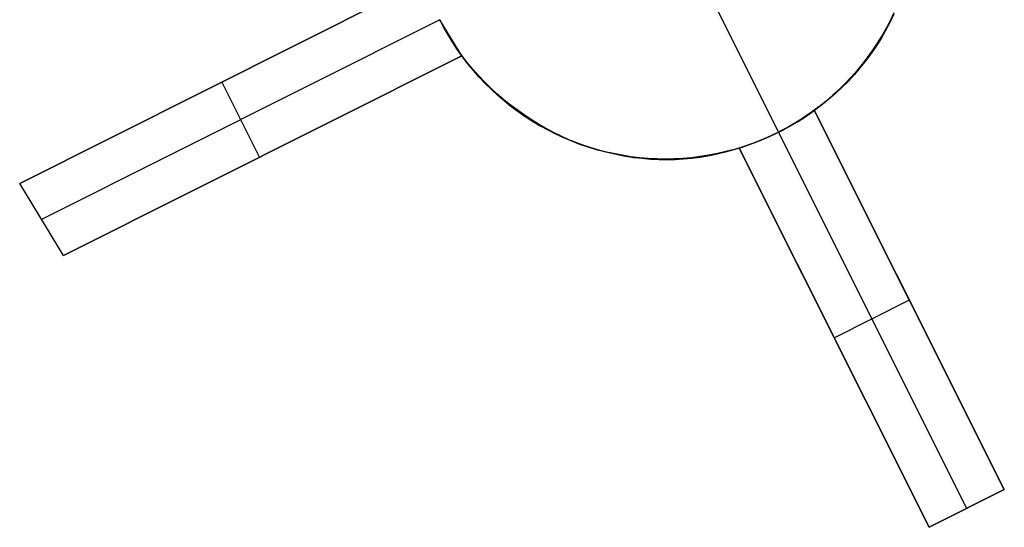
# Model space of a CAD drawing. Header units: millimetres. Extents: x 6038 to 7358, y -8545 to -7225.
# Tile 18 of 256: x 6623.07 to 6634.78, y -7956.66 to -7950.63. Entities that reach past the tile are written whole.
import ezdxf

# ---------------------------------------------------------------- set-up
doc = ezdxf.new("R2010")
doc.units = ezdxf.units.MM
doc.layers.add('color', color=7, linetype='Continuous')

msp = doc.modelspace()

# ---------------------------------------------------------------- linework, layer by layer
at = {"layer": 'color', "color": 254, "true_color": 0xcad1ee}
for p, q in [((6623.075, -7952.576, 9.038), (6627.884, -7950.166, 11.244)), ((6623.075, -7952.576, 9.038), (6627.884, -7950.166, 11.244)), ((6627.884, -7950.166, 3.658), (6623.075, -7952.576, 9.038)), ((6627.884, -7950.166, 3.658), (6623.075, -7952.576, 9.038)), ((6624.494, -7951.865, 7.451), (6627.884, -7950.166, 7.451)), ((6631.313, -7950.405, -7.3), (6632.097, -7951.969, -7.3)), ((6633.47, -7950.568, 12.832), (6633.423, -7950.665, 12.789)), ((6633.47, -7950.568, 12.832), (6633.423, -7950.665, 12.789)), ((6633.431, -7950.639, -7.3), (6633.476, -7950.546, -7.3)), ((6633.431, -7950.639, -7.3), (6633.476, -7950.546, -7.3)), ((6628.071, -7950.631, 3.7), (6623.335, -7953.005, 8.998)), ((6628.071, -7950.631, -7.3), (6628.119, -7950.723, -7.3)), ((6628.333, -7951.06, 3.658), (6628.071, -7950.631, 3.7)), ((6628.119, -7950.723, 3.114), (6628.071, -7950.631, 3.114)), ((6628.071, -7950.631, -7.3), (6628.119, -7950.723, -7.3)), ((6628.333, -7951.06, 3.658), (6628.071, -7950.631, 3.7)), ((6633.423, -7950.665, 12.789), (6633.373, -7950.76, 12.745)), ((6633.423, -7950.665, 12.789), (6633.373, -7950.76, 12.745)), ((6633.383, -7950.731, -7.3), (6633.431, -7950.639, -7.3)), ((6633.383, -7950.731, -7.3), (6633.431, -7950.639, -7.3)), ((6633.436, -7950.629, 3.114), (6633.388, -7950.721, 3.114)), ((6628.119, -7950.723, -7.3), (6628.17, -7950.813, -7.3)), ((6628.17, -7950.813, 3.114), (6628.119, -7950.723, 3.114)), ((6628.119, -7950.723, -7.3), (6628.17, -7950.813, -7.3)), ((6628.17, -7950.813, -7.3), (6628.224, -7950.901, -7.3)), ((6628.225, -7950.902, 3.114), (6628.17, -7950.813, 3.114)), ((6628.17, -7950.813, -7.3), (6628.224, -7950.901, -7.3)), ((6633.277, -7950.909, -7.3), (6633.331, -7950.821, -7.3)), ((6633.277, -7950.909, -7.3), (6633.331, -7950.821, -7.3)), ((6633.337, -7950.811, 3.114), (6633.283, -7950.9, 3.114)), ((6633.373, -7950.76, 12.745), (6633.319, -7950.853, 12.701)), ((6633.373, -7950.76, 12.745), (6633.319, -7950.853, 12.701)), ((6633.331, -7950.821, -7.3), (6633.383, -7950.731, -7.3)), ((6633.331, -7950.821, -7.3), (6633.383, -7950.731, -7.3)), ((6633.388, -7950.721, 3.114), (6633.337, -7950.811, 3.114)), ((6628.224, -7950.901, -7.3), (6628.282, -7950.988, -7.3)), ((6628.224, -7950.901, -7.3), (6628.282, -7950.988, -7.3)), ((6628.282, -7950.988, 3.114), (6628.225, -7950.902, 3.114)), ((6633.219, -7950.995, -7.3), (6633.277, -7950.909, -7.3)), ((6633.219, -7950.995, -7.3), (6633.277, -7950.909, -7.3)), ((6633.283, -7950.9, 3.114), (6633.226, -7950.986, 3.114)), ((6633.319, -7950.853, 12.701), (6633.262, -7950.944, 12.656)), ((6633.319, -7950.853, 12.701), (6633.262, -7950.944, 12.656)), ((6628.282, -7950.988, -7.3), (6628.342, -7951.072, -7.3)), ((6628.342, -7951.073, 3.114), (6628.282, -7950.988, 3.114)), ((6628.282, -7950.988, -7.3), (6628.342, -7951.072, -7.3)), ((6633.202, -7951.032, 12.611), (6633.139, -7951.118, 12.566)), ((6633.202, -7951.032, 12.611), (6633.139, -7951.118, 12.566)), ((6633.159, -7951.079, -7.3), (6633.219, -7950.995, -7.3)), ((6633.159, -7951.079, -7.3), (6633.219, -7950.995, -7.3)), ((6633.226, -7950.986, 3.114), (6633.165, -7951.071, 3.114)), ((6633.262, -7950.944, 12.656), (6633.202, -7951.032, 12.611)), ((6633.262, -7950.944, 12.656), (6633.202, -7951.032, 12.611)), ((6628.333, -7951.06, 11.122), (6623.596, -7953.433, 8.956)), ((6628.333, -7951.06, 11.122), (6623.596, -7953.433, 8.956)), ((6623.596, -7953.433, 8.956), (6628.333, -7951.06, 3.658)), ((6623.596, -7953.433, 8.956), (6628.333, -7951.06, 3.658)), ((6624.996, -7952.732, 7.39), (6628.333, -7951.06, 7.39)), ((6628.396, -7951.14, 11.118), (6628.333, -7951.06, 11.122)), ((6628.396, -7951.14, 11.118), (6628.333, -7951.06, 11.122)), ((6628.333, -7951.06, 11.122), (6628.333, -7951.06, 3.658)), ((6628.333, -7951.06, 11.122), (6628.333, -7951.06, 3.658)), ((6628.342, -7951.072, -7.3), (6628.405, -7951.154, -7.3)), ((6628.342, -7951.072, -7.3), (6628.405, -7951.154, -7.3)), ((6628.405, -7951.155, 3.114), (6628.342, -7951.073, 3.114)), ((6628.462, -7951.219, 11.115), (6628.396, -7951.14, 11.118)), ((6628.462, -7951.219, 11.115), (6628.396, -7951.14, 11.118)), ((6628.405, -7951.154, -7.3), (6628.471, -7951.234, -7.3)), ((6628.405, -7951.154, -7.3), (6628.471, -7951.234, -7.3)), ((6628.471, -7951.235, 3.114), (6628.405, -7951.155, 3.114)), ((6633.03, -7951.241, -7.3), (6633.096, -7951.161, -7.3)), ((6633.03, -7951.241, -7.3), (6633.096, -7951.161, -7.3)), ((6633.102, -7951.153, 3.114), (6633.036, -7951.233, 3.114)), ((6633.139, -7951.118, 12.566), (6633.072, -7951.201, 12.521)), ((6633.139, -7951.118, 12.566), (6633.072, -7951.201, 12.521)), ((6633.096, -7951.161, -7.3), (6633.159, -7951.079, -7.3)), ((6633.096, -7951.161, -7.3), (6633.159, -7951.079, -7.3)), ((6633.165, -7951.071, 3.114), (6633.102, -7951.153, 3.114)), ((6628.53, -7951.295, 11.114), (6628.462, -7951.219, 11.115)), ((6628.53, -7951.295, 11.114), (6628.462, -7951.219, 11.115)), ((6628.471, -7951.234, -7.3), (6628.539, -7951.312, -7.3)), ((6628.471, -7951.234, -7.3), (6628.539, -7951.312, -7.3)), ((6628.54, -7951.313, 3.114), (6628.471, -7951.235, 3.114)), ((6633.002, -7951.282, 12.475), (6632.93, -7951.36, 12.43)), ((6633.002, -7951.282, 12.475), (6632.93, -7951.36, 12.43)), ((6632.961, -7951.318, -7.3), (6633.03, -7951.241, -7.3)), ((6632.961, -7951.318, -7.3), (6633.03, -7951.241, -7.3)), ((6633.036, -7951.233, 3.114), (6632.968, -7951.311, 3.114)), ((6633.072, -7951.201, 12.521), (6633.002, -7951.282, 12.475)), ((6633.072, -7951.201, 12.521), (6633.002, -7951.282, 12.475)), ((6625.48, -7951.371, 6.348), (6625.48, -7951.371, 10.142)), ((6625.928, -7952.265, 6.348), (6625.48, -7951.371, 6.348)), ((6628.601, -7951.369, 11.114), (6628.53, -7951.295, 11.114)), ((6628.601, -7951.369, 11.114), (6628.53, -7951.295, 11.114)), ((6628.539, -7951.312, -7.3), (6628.61, -7951.387, -7.3)), ((6628.539, -7951.312, -7.3), (6628.61, -7951.387, -7.3)), ((6628.612, -7951.388, 3.114), (6628.54, -7951.313, 3.114)), ((6628.675, -7951.441, 11.115), (6628.601, -7951.369, 11.114)), ((6628.675, -7951.441, 11.115), (6628.601, -7951.369, 11.114)), ((6628.61, -7951.387, -7.3), (6628.684, -7951.46, -7.3)), ((6628.61, -7951.387, -7.3), (6628.684, -7951.46, -7.3)), ((6628.685, -7951.461, 3.114), (6628.612, -7951.388, 3.114)), ((6632.815, -7951.466, -7.3), (6632.889, -7951.393, -7.3)), ((6632.815, -7951.466, -7.3), (6632.889, -7951.393, -7.3)), ((6632.896, -7951.386, 3.114), (6632.823, -7951.459, 3.114)), ((6632.93, -7951.36, 12.43), (6632.854, -7951.436, 12.384)), ((6632.93, -7951.36, 12.43), (6632.854, -7951.436, 12.384)), ((6632.889, -7951.393, -7.3), (6632.961, -7951.318, -7.3)), ((6632.889, -7951.393, -7.3), (6632.961, -7951.318, -7.3)), ((6632.968, -7951.311, 3.114), (6632.896, -7951.386, 3.114)), ((6628.75, -7951.511, 11.117), (6628.675, -7951.441, 11.115)), ((6628.75, -7951.511, 11.117), (6628.675, -7951.441, 11.115)), ((6628.684, -7951.46, -7.3), (6628.76, -7951.53, -7.3)), ((6628.684, -7951.46, -7.3), (6628.76, -7951.53, -7.3)), ((6628.762, -7951.531, 3.114), (6628.685, -7951.461, 3.114)), ((6628.828, -7951.578, 11.121), (6628.75, -7951.511, 11.117)), ((6628.828, -7951.578, 11.121), (6628.75, -7951.511, 11.117)), ((6632.776, -7951.508, 12.339), (6632.695, -7951.578, 12.293)), ((6632.776, -7951.508, 12.339), (6632.695, -7951.578, 12.293)), ((6632.739, -7951.536, -7.3), (6632.815, -7951.466, -7.3)), ((6632.739, -7951.536, -7.3), (6632.815, -7951.466, -7.3)), ((6632.823, -7951.459, 3.114), (6632.746, -7951.529, 3.114)), ((6632.854, -7951.436, 12.384), (6632.776, -7951.508, 12.339)), ((6632.854, -7951.436, 12.384), (6632.776, -7951.508, 12.339)), ((6628.76, -7951.53, -7.3), (6628.839, -7951.597, -7.3)), ((6628.76, -7951.53, -7.3), (6628.839, -7951.597, -7.3)), ((6628.841, -7951.599, 3.114), (6628.762, -7951.531, 3.114)), ((6628.907, -7951.642, 11.127), (6628.828, -7951.578, 11.121)), ((6628.907, -7951.642, 11.127), (6628.828, -7951.578, 11.121)), ((6628.839, -7951.597, -7.3), (6628.92, -7951.662, -7.3)), ((6628.839, -7951.597, -7.3), (6628.92, -7951.662, -7.3)), ((6628.922, -7951.663, 3.114), (6628.841, -7951.599, 3.114)), ((6628.989, -7951.704, 11.134), (6628.907, -7951.642, 11.127)), ((6628.989, -7951.704, 11.134), (6628.907, -7951.642, 11.127)), ((6632.579, -7951.667, -7.3), (6632.66, -7951.603, -7.3)), ((6632.579, -7951.667, -7.3), (6632.66, -7951.603, -7.3)), ((6632.668, -7951.597, 3.114), (6632.587, -7951.662, 3.114)), ((6632.695, -7951.578, 12.293), (6632.611, -7951.644, 12.248)), ((6632.695, -7951.578, 12.293), (6632.611, -7951.644, 12.248)), ((6632.66, -7951.603, -7.3), (6632.739, -7951.536, -7.3)), ((6632.66, -7951.603, -7.3), (6632.739, -7951.536, -7.3)), ((6632.746, -7951.529, 3.114), (6632.668, -7951.597, 3.114)), ((6628.92, -7951.662, -7.3), (6629.003, -7951.724, -7.3)), ((6628.92, -7951.662, -7.3), (6629.003, -7951.724, -7.3)), ((6629.005, -7951.725, 3.114), (6628.922, -7951.663, 3.114)), ((6629.073, -7951.763, 11.142), (6628.989, -7951.704, 11.134)), ((6629.073, -7951.763, 11.142), (6628.989, -7951.704, 11.134)), ((6629.003, -7951.724, -7.3), (6629.088, -7951.783, -7.3)), ((6629.003, -7951.724, -7.3), (6629.088, -7951.783, -7.3)), ((6629.09, -7951.784, 3.114), (6629.005, -7951.725, 3.114)), ((6632.467, -7951.749, 5.669), (6632.408, -7951.789, 5.679)), ((6632.467, -7951.749, 5.669), (6632.408, -7951.789, 5.679)), ((6632.411, -7951.788, -7.3), (6632.496, -7951.729, -7.3)), ((6632.411, -7951.788, -7.3), (6632.496, -7951.729, -7.3)), ((6632.503, -7951.724, 3.114), (6632.418, -7951.783, 3.114)), ((6632.525, -7951.708, 5.658), (6632.467, -7951.749, 5.669)), ((6632.525, -7951.708, 5.658), (6632.467, -7951.749, 5.669)), ((6632.496, -7951.729, -7.3), (6632.579, -7951.667, -7.3)), ((6632.496, -7951.729, -7.3), (6632.579, -7951.667, -7.3)), ((6632.587, -7951.662, 3.114), (6632.503, -7951.724, 3.114)), ((6632.611, -7951.644, 12.248), (6632.525, -7951.708, 12.203)), ((6632.611, -7951.644, 12.248), (6632.525, -7951.708, 12.203)), ((6632.525, -7951.708, 12.203), (6634.784, -7956.215, 11.455)), ((6632.525, -7951.708, 12.203), (6632.525, -7951.708, 5.658)), ((6632.525, -7951.708, 12.203), (6632.525, -7951.708, 5.658)), ((6632.525, -7951.708, 12.203), (6634.784, -7956.215, 11.455)), ((6634.784, -7956.215, 10.7), (6632.525, -7951.708, 5.658)), ((6633.992, -7954.633, 8.931), (6632.525, -7951.708, 8.931)), ((6634.784, -7956.215, 10.7), (6632.525, -7951.708, 5.658)), ((6629.158, -7951.819, 11.151), (6629.073, -7951.763, 11.142)), ((6629.158, -7951.819, 11.151), (6629.073, -7951.763, 11.142)), ((6629.088, -7951.783, -7.3), (6629.175, -7951.839, -7.3)), ((6629.088, -7951.783, -7.3), (6629.175, -7951.839, -7.3)), ((6629.178, -7951.84, 3.114), (6629.09, -7951.784, 3.114)), ((6629.245, -7951.873, 11.162), (6629.158, -7951.819, 11.151)), ((6629.245, -7951.873, 11.162), (6629.158, -7951.819, 11.151)), ((6629.175, -7951.839, -7.3), (6629.264, -7951.892, -7.3)), ((6629.175, -7951.839, -7.3), (6629.264, -7951.892, -7.3)), ((6629.267, -7951.893, 3.114), (6629.178, -7951.84, 3.114)), ((6629.334, -7951.923, 11.174), (6629.245, -7951.873, 11.162)), ((6629.334, -7951.923, 11.174), (6629.245, -7951.873, 11.162)), ((6632.287, -7951.866, 5.692), (6632.224, -7951.902, 5.697)), ((6632.287, -7951.866, 5.692), (6632.224, -7951.902, 5.697)), ((6632.234, -7951.896, -7.3), (6632.323, -7951.843, -7.3)), ((6632.234, -7951.896, -7.3), (6632.323, -7951.843, -7.3)), ((6632.331, -7951.839, 3.114), (6632.242, -7951.892, 3.114)), ((6632.348, -7951.828, 5.686), (6632.287, -7951.866, 5.692)), ((6632.348, -7951.828, 5.686), (6632.287, -7951.866, 5.692)), ((6632.323, -7951.843, -7.3), (6632.411, -7951.788, -7.3)), ((6632.323, -7951.843, -7.3), (6632.411, -7951.788, -7.3)), ((6632.418, -7951.783, 3.114), (6632.331, -7951.839, 3.114)), ((6632.408, -7951.789, 5.679), (6632.348, -7951.828, 5.686)), ((6632.408, -7951.789, 5.679), (6632.348, -7951.828, 5.686)), ((6629.264, -7951.892, -7.3), (6629.355, -7951.941, -7.3)), ((6629.264, -7951.892, -7.3), (6629.355, -7951.941, -7.3)), ((6629.358, -7951.943, 3.114), (6629.267, -7951.893, 3.114)), ((6629.424, -7951.971, 11.187), (6629.334, -7951.923, 11.174)), ((6629.424, -7951.971, 11.187), (6629.334, -7951.923, 11.174)), ((6629.355, -7951.941, -7.3), (6629.447, -7951.988, -7.3)), ((6629.355, -7951.941, -7.3), (6629.447, -7951.988, -7.3)), ((6629.45, -7951.99, 3.114), (6629.358, -7951.943, 3.114)), ((6629.515, -7952.015, 11.202), (6629.424, -7951.971, 11.187)), ((6629.515, -7952.015, 11.202), (6629.424, -7951.971, 11.187)), ((6629.447, -7951.988, -7.3), (6629.541, -7952.032, -7.3)), ((6629.447, -7951.988, -7.3), (6629.541, -7952.032, -7.3)), ((6629.545, -7952.033, 3.114), (6629.45, -7951.99, 3.114)), ((6631.957, -7952.035, -7.3), (6632.051, -7951.992, -7.3)), ((6631.957, -7952.035, -7.3), (6632.051, -7951.992, -7.3)), ((6632.058, -7951.989, 3.114), (6631.964, -7952.032, 3.114)), ((6632.097, -7951.969, 5.7), (6632.032, -7952.001, 5.699)), ((6632.097, -7951.969, 5.7), (6632.032, -7952.001, 5.699)), ((6632.051, -7951.992, -7.3), (6632.143, -7951.946, -7.3)), ((6632.051, -7951.992, -7.3), (6632.143, -7951.946, -7.3)), ((6632.151, -7951.942, 3.114), (6632.058, -7951.989, 3.114)), ((6632.161, -7951.936, 5.699), (6632.097, -7951.969, 5.7)), ((6632.161, -7951.936, 5.699), (6632.097, -7951.969, 5.7)), ((6632.097, -7951.969, 5.7), (6632.097, -7951.969, -7.3)), ((6634.337, -7956.439, 10.7), (6632.097, -7951.969, 5.7)), ((6632.143, -7951.946, -7.3), (6632.234, -7951.896, -7.3)), ((6632.143, -7951.946, -7.3), (6632.234, -7951.896, -7.3)), ((6632.242, -7951.892, 3.114), (6632.151, -7951.942, 3.114)), ((6632.224, -7951.902, 5.697), (6632.161, -7951.936, 5.699)), ((6632.224, -7951.902, 5.697), (6632.161, -7951.936, 5.699)), ((6629.607, -7952.057, 11.218), (6629.515, -7952.015, 11.202)), ((6629.607, -7952.057, 11.218), (6629.515, -7952.015, 11.202)), ((6629.541, -7952.032, -7.3), (6629.637, -7952.072, -7.3)), ((6629.541, -7952.032, -7.3), (6629.637, -7952.072, -7.3)), ((6629.64, -7952.073, 3.114), (6629.545, -7952.033, 3.114)), ((6629.701, -7952.095, 11.235), (6629.607, -7952.057, 11.218)), ((6629.701, -7952.095, 11.235), (6629.607, -7952.057, 11.218)), ((6629.637, -7952.072, -7.3), (6629.734, -7952.109, -7.3)), ((6629.637, -7952.072, -7.3), (6629.734, -7952.109, -7.3)), ((6629.737, -7952.11, 3.114), (6629.64, -7952.073, 3.114)), ((6629.796, -7952.13, 11.254), (6629.701, -7952.095, 11.235)), ((6629.796, -7952.13, 11.254), (6629.701, -7952.095, 11.235)), ((6629.734, -7952.109, -7.3), (6629.832, -7952.142, -7.3)), ((6629.734, -7952.109, -7.3), (6629.832, -7952.142, -7.3)), ((6629.836, -7952.143, 3.114), (6629.737, -7952.11, 3.114)), ((6631.666, -7952.145, -7.3), (6631.764, -7952.112, -7.3)), ((6631.666, -7952.145, -7.3), (6631.764, -7952.112, -7.3)), ((6631.771, -7952.109, 3.114), (6631.673, -7952.143, 3.114)), ((6631.767, -7952.111, 5.679), (6631.699, -7952.134, 5.669)), ((6631.767, -7952.111, 5.679), (6631.699, -7952.134, 5.669)), ((6631.764, -7952.112, -7.3), (6631.861, -7952.075, -7.3)), ((6631.764, -7952.112, -7.3), (6631.861, -7952.075, -7.3)), ((6631.834, -7952.086, 5.686), (6631.767, -7952.111, 5.679)), ((6631.834, -7952.086, 5.686), (6631.767, -7952.111, 5.679)), ((6631.868, -7952.072, 3.114), (6631.771, -7952.109, 3.114)), ((6631.901, -7952.059, 5.692), (6631.834, -7952.086, 5.686)), ((6631.901, -7952.059, 5.692), (6631.834, -7952.086, 5.686)), ((6631.861, -7952.075, -7.3), (6631.957, -7952.035, -7.3)), ((6631.861, -7952.075, -7.3), (6631.957, -7952.035, -7.3)), ((6631.964, -7952.032, 3.114), (6631.868, -7952.072, 3.114)), ((6631.967, -7952.031, 5.697), (6631.901, -7952.059, 5.692)), ((6631.967, -7952.031, 5.697), (6631.901, -7952.059, 5.692)), ((6632.032, -7952.001, 5.699), (6631.967, -7952.031, 5.697)), ((6632.032, -7952.001, 5.699), (6631.967, -7952.031, 5.697)), ((6629.892, -7952.162, 11.273), (6629.796, -7952.13, 11.254)), ((6629.892, -7952.162, 11.273), (6629.796, -7952.13, 11.254)), ((6629.832, -7952.142, -7.3), (6629.931, -7952.172, -7.3)), ((6629.832, -7952.142, -7.3), (6629.931, -7952.172, -7.3)), ((6629.935, -7952.173, 3.114), (6629.836, -7952.143, 3.114)), ((6629.988, -7952.19, 11.294), (6629.892, -7952.162, 11.273)), ((6629.988, -7952.19, 11.294), (6629.892, -7952.162, 11.273)), ((6629.931, -7952.172, -7.3), (6630.031, -7952.199, -7.3)), ((6629.931, -7952.172, -7.3), (6630.031, -7952.199, -7.3)), ((6630.035, -7952.2, 3.114), (6629.935, -7952.173, 3.114)), ((6630.085, -7952.215, 11.316), (6629.988, -7952.19, 11.294)), ((6630.085, -7952.215, 11.316), (6629.988, -7952.19, 11.294)), ((6630.031, -7952.199, -7.3), (6630.132, -7952.222, -7.3)), ((6630.031, -7952.199, -7.3), (6630.132, -7952.222, -7.3)), ((6630.136, -7952.223, 3.114), (6630.035, -7952.2, 3.114)), ((6630.183, -7952.237, 11.339), (6630.085, -7952.215, 11.316)), ((6630.183, -7952.237, 11.339), (6630.085, -7952.215, 11.316)), ((6630.132, -7952.222, -7.3), (6630.233, -7952.242, -7.3)), ((6630.132, -7952.222, -7.3), (6630.233, -7952.242, -7.3)), ((6630.238, -7952.243, 3.114), (6630.136, -7952.223, 3.114)), ((6631.264, -7952.243, -7.3), (6631.366, -7952.224, -7.3)), ((6631.264, -7952.243, -7.3), (6631.366, -7952.224, -7.3)), ((6631.372, -7952.223, 3.114), (6631.271, -7952.242, 3.114)), ((6631.447, -7952.211, 11.728), (6631.353, -7952.233, 11.693)), ((6631.447, -7952.211, 11.728), (6631.353, -7952.233, 11.693)), ((6631.366, -7952.224, -7.3), (6631.467, -7952.201, -7.3)), ((6631.366, -7952.224, -7.3), (6631.467, -7952.201, -7.3)), ((6631.473, -7952.199, 3.114), (6631.372, -7952.223, 3.114)), ((6631.54, -7952.185, 11.764), (6631.447, -7952.211, 11.728)), ((6631.54, -7952.185, 11.764), (6631.447, -7952.211, 11.728)), ((6631.467, -7952.201, -7.3), (6631.567, -7952.175, -7.3)), ((6631.467, -7952.201, -7.3), (6631.567, -7952.175, -7.3)), ((6631.574, -7952.173, 3.114), (6631.473, -7952.199, 3.114)), ((6631.631, -7952.156, 11.8), (6631.54, -7952.185, 11.764)), ((6631.631, -7952.156, 11.8), (6631.54, -7952.185, 11.764)), ((6631.567, -7952.175, -7.3), (6631.666, -7952.145, -7.3)), ((6631.567, -7952.175, -7.3), (6631.666, -7952.145, -7.3)), ((6631.673, -7952.143, 3.114), (6631.574, -7952.173, 3.114)), ((6631.699, -7952.134, 5.669), (6631.631, -7952.156, 5.658)), ((6631.699, -7952.134, 5.669), (6631.631, -7952.156, 5.658)), ((6633.89, -7956.663, 11.059), (6631.631, -7952.156, 11.8)), ((6631.631, -7952.156, 5.658), (6631.631, -7952.156, 11.8)), ((6631.631, -7952.156, 5.658), (6631.631, -7952.156, 11.8)), ((6633.89, -7956.663, 11.059), (6631.631, -7952.156, 11.8)), ((6631.631, -7952.156, 5.658), (6633.89, -7956.663, 10.7)), ((6631.631, -7952.156, 8.729), (6633.007, -7954.901, 8.729)), ((6631.631, -7952.156, 5.658), (6633.89, -7956.663, 10.7)), ((6625.964, -7952.246, 10.04), (6625.964, -7952.246, 6.307)), ((6630.281, -7952.256, 11.363), (6630.183, -7952.237, 11.339)), ((6630.281, -7952.256, 11.363), (6630.183, -7952.237, 11.339)), ((6630.233, -7952.242, -7.3), (6630.336, -7952.258, -7.3)), ((6630.233, -7952.242, -7.3), (6630.336, -7952.258, -7.3)), ((6630.341, -7952.259, 3.114), (6630.238, -7952.243, 3.114)), ((6630.379, -7952.271, 11.389), (6630.281, -7952.256, 11.363)), ((6630.379, -7952.271, 11.389), (6630.281, -7952.256, 11.363)), ((6630.336, -7952.258, -7.3), (6630.438, -7952.271, -7.3)), ((6630.336, -7952.258, -7.3), (6630.438, -7952.271, -7.3)), ((6630.444, -7952.271, 3.114), (6630.341, -7952.259, 3.114)), ((6630.477, -7952.282, 11.415), (6630.379, -7952.271, 11.389)), ((6630.477, -7952.282, 11.415), (6630.379, -7952.271, 11.389)), ((6630.438, -7952.271, -7.3), (6630.542, -7952.28, -7.3)), ((6630.438, -7952.271, -7.3), (6630.542, -7952.28, -7.3)), ((6630.547, -7952.28, 3.114), (6630.444, -7952.271, 3.114)), ((6630.576, -7952.291, 11.442), (6630.477, -7952.282, 11.415)), ((6630.576, -7952.291, 11.442), (6630.477, -7952.282, 11.415)), ((6630.542, -7952.28, -7.3), (6630.645, -7952.285, -7.3)), ((6630.542, -7952.28, -7.3), (6630.645, -7952.285, -7.3)), ((6630.651, -7952.285, 3.114), (6630.547, -7952.28, 3.114)), ((6630.675, -7952.295, 11.471), (6630.576, -7952.291, 11.442)), ((6630.675, -7952.295, 11.471), (6630.576, -7952.291, 11.442)), ((6630.645, -7952.285, -7.3), (6630.749, -7952.287, -7.3)), ((6630.645, -7952.285, -7.3), (6630.749, -7952.287, -7.3)), ((6630.754, -7952.287, 3.114), (6630.651, -7952.285, 3.114)), ((6630.773, -7952.297, 11.5), (6630.675, -7952.295, 11.471)), ((6630.773, -7952.297, 11.5), (6630.675, -7952.295, 11.471)), ((6630.749, -7952.287, -7.3), (6630.852, -7952.286, -7.3)), ((6630.749, -7952.287, -7.3), (6630.852, -7952.286, -7.3)), ((6630.858, -7952.285, 3.114), (6630.754, -7952.287, 3.114)), ((6630.871, -7952.295, 11.53), (6630.773, -7952.297, 11.5)), ((6630.871, -7952.295, 11.53), (6630.773, -7952.297, 11.5)), ((6630.852, -7952.286, -7.3), (6630.956, -7952.28, -7.3)), ((6630.852, -7952.286, -7.3), (6630.956, -7952.28, -7.3)), ((6630.962, -7952.28, 3.114), (6630.858, -7952.285, 3.114)), ((6630.969, -7952.289, 11.561), (6630.871, -7952.295, 11.53)), ((6630.969, -7952.289, 11.561), (6630.871, -7952.295, 11.53)), ((6630.956, -7952.28, -7.3), (6631.059, -7952.272, -7.3)), ((6630.956, -7952.28, -7.3), (6631.059, -7952.272, -7.3)), ((6631.065, -7952.271, 3.114), (6630.962, -7952.28, 3.114)), ((6631.066, -7952.28, 11.593), (6630.969, -7952.289, 11.561)), ((6631.066, -7952.28, 11.593), (6630.969, -7952.289, 11.561)), ((6631.059, -7952.272, -7.3), (6631.162, -7952.259, -7.3)), ((6631.059, -7952.272, -7.3), (6631.162, -7952.259, -7.3)), ((6631.168, -7952.258, 3.114), (6631.065, -7952.271, 3.114)), ((6631.162, -7952.268, 11.626), (6631.066, -7952.28, 11.593)), ((6631.162, -7952.268, 11.626), (6631.066, -7952.28, 11.593)), ((6631.162, -7952.259, -7.3), (6631.264, -7952.243, -7.3)), ((6631.162, -7952.259, -7.3), (6631.264, -7952.243, -7.3)), ((6631.258, -7952.252, 11.659), (6631.162, -7952.268, 11.626)), ((6631.258, -7952.252, 11.659), (6631.162, -7952.268, 11.626)), ((6631.271, -7952.242, 3.114), (6631.168, -7952.258, 3.114)), ((6631.353, -7952.233, 11.693), (6631.258, -7952.252, 11.659)), ((6631.353, -7952.233, 11.693), (6631.258, -7952.252, 11.659)), ((6623.596, -7953.433, 8.956), (6623.075, -7952.576, 9.038)), ((6623.596, -7953.433, 8.956), (6623.075, -7952.576, 9.038)), ((6632.761, -7954.41, 8.179), (6633.655, -7953.961, 8.179)), ((6633.655, -7953.961, 8.179), (6633.655, -7953.961, 11.842)), ((6632.761, -7954.41, 8.179), (6632.761, -7954.41, 11.442)), ((6634.784, -7956.215, 11.455), (6633.89, -7956.663, 11.059)), ((6634.784, -7956.215, 11.455), (6633.89, -7956.663, 11.059)), ((6633.89, -7956.663, 10.7), (6634.784, -7956.215, 10.7)), ((6633.89, -7956.663, 10.7), (6634.784, -7956.215, 10.7)), ((6633.932, -7956.643, 11.078), (6634.784, -7956.215, 11.078)), ((6634.784, -7956.215, 10.7), (6634.784, -7956.215, 11.455)), ((6634.784, -7956.215, 10.7), (6634.784, -7956.215, 11.455)), ((6634.337, -7956.439, 11.257), (6634.337, -7956.439, 10.7)), ((6633.89, -7956.663, 10.7), (6633.89, -7956.663, 11.059)), ((6633.89, -7956.663, 10.7), (6633.89, -7956.663, 11.059))]:
    msp.add_line(p, q, dxfattribs=at)

doc.saveas('drawing.dxf')
